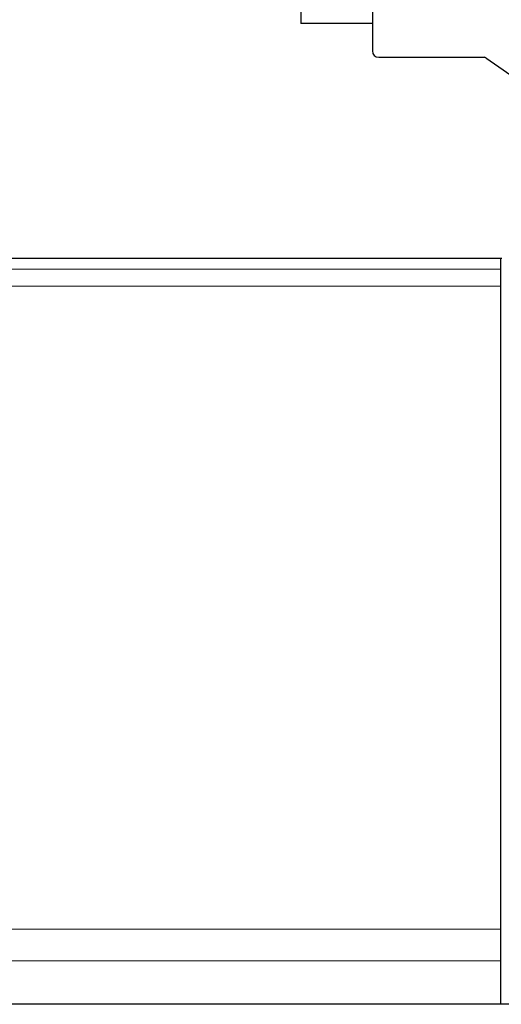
# Model space of a CAD drawing. Header units: inches. Extents: x 0 to 23760, y -13 to 16800.
# Tile 75 of 247: x 7201 to 7393, y 5839 to 6231. Entities that reach past the tile are written whole.
import ezdxf

# ---------------------------------------------------------------- set-up
doc = ezdxf.new("R2010")
doc.units = ezdxf.units.IN
doc.layers.add('1', color=7, linetype='Continuous', true_color=0xffffff)

msp = doc.modelspace()

# ---------------------------------------------------------------- linework, layer by layer
at = {"layer": '1', "color": 2, "linetype": 'Continuous', "lineweight": 25}
for p, q in [((7341.604, 7093.638), (7341.604, 6218.638)), ((7313.104, 6380.516), (7313.104, 6229.638)), ((7341.604, 6229.638), (7313.104, 6229.638)), ((7344.104, 6216.138), (7386.196, 6216.138)), ((7386.769, 6215.957), (7475.752, 6153.65)), ((6899.104, 6136.137), (7393.104, 6136.137)), ((7392.604, 6131.819), (7392.604, 6136.14)), ((7392.604, 6125.083), (7392.604, 6131.819)), ((7392.604, 5869.115), (7392.604, 6125.083)), ((7392.604, 5856.389), (7392.604, 5869.115)), ((7392.604, 5839.138), (7392.604, 5856.389)), ((7442.604, 5839.138), (6942.604, 5839.138))]:
    msp.add_line(p, q, dxfattribs=at)
at = {"layer": '1', "color": 110, "linetype": 'Continuous', "lineweight": 13}
for p, q in [((7392.604, 6131.819), (6885.104, 6131.819)), ((7392.604, 6125.083), (6885.104, 6125.083)), ((7392.604, 5869.115), (7144.326, 5869.115)), ((7392.604, 5856.389), (6953.109, 5856.389))]:
    msp.add_line(p, q, dxfattribs=at)
at = {"layer": '1', "color": 2, "linetype": 'Continuous', "lineweight": 25}
for centre, radius, start, end in [((7344.104, 6218.638), 2.5, 180, 270), ((7386.196, 6215.138), 1, 55, 90)]:
    msp.add_arc(centre, radius, start, end, dxfattribs=at)

doc.saveas('drawing.dxf')
